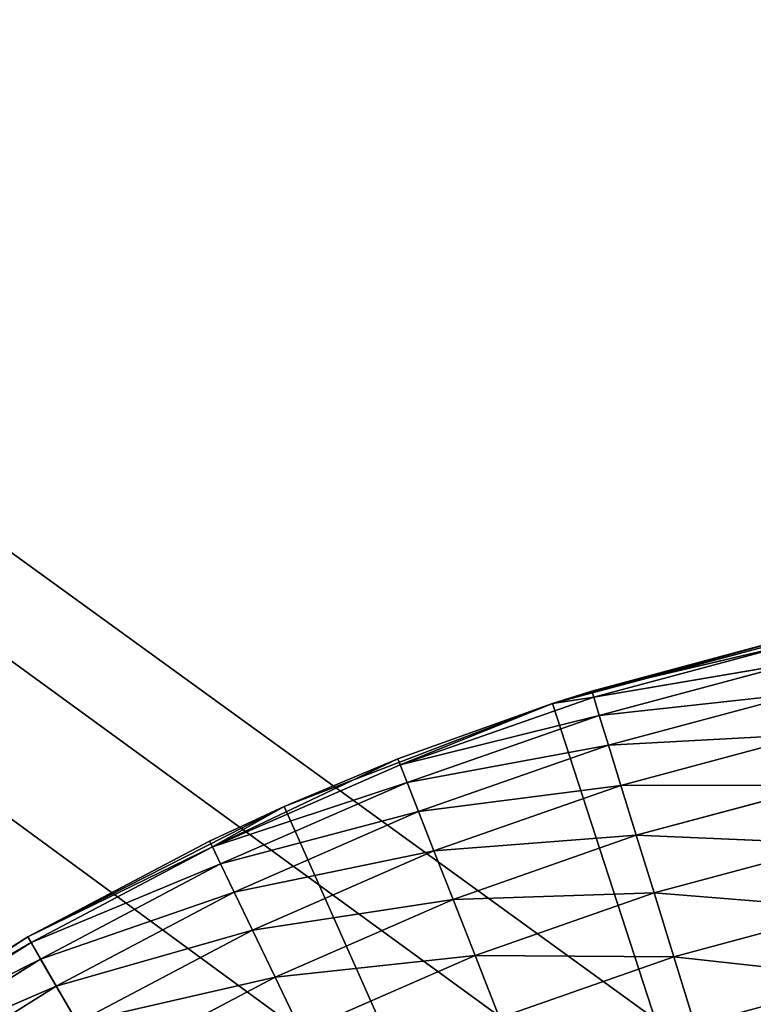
# Model space of a CAD drawing. Header units: centimetres. Extents: x 0.2 to 26.4, y 0 to 13.
# Tile 141 of 256: x 8.448 to 8.622, y 7.087 to 7.32. Entities that reach past the tile are written whole.
import ezdxf

# ---------------------------------------------------------------- set-up
doc = ezdxf.new("R2010")
doc.units = ezdxf.units.CM
doc.header["$LTSCALE"] = 2.54
doc.layers.get('0').update_dxf_attribs({"color": 13})

# ---------------------------------------------------------------- blocks, each defined once
blk = doc.blocks.new('Pojemnik na r_czniki papierowe CRESTO monta_ na_cienny.STL')
at = {"color": 0}
for p, q in [((0.37505, 13.04032, 17.45), (8.77505, 6.89032, 17.45)), ((8.89475, 6.86921, 17.45), (0.37505, 13.04032, 17.45)), ((8.89475, 6.86921, 17.45), (0.37505, 13.04032, 17.45)), ((8.83582, 6.885, 17.45), (0.37505, 13.04032, 17.45)), ((8.83582, 6.885, 17.45), (0.37505, 13.04032, 17.45)), ((0.37505, 13.04032, 17.45), (8.77505, 6.89032, 17.45)), ((8.6399, 7.17612, 17.55), (8.57418, 7.15851, 17.55)), ((8.6399, 7.17612, 17.55), (8.57418, 7.15851, 17.55)), ((8.57418, 7.15851, 17.55), (8.63041, 7.17402, 17.95)), ((8.57418, 7.15851, 17.55), (8.63041, 7.17402, 17.95)), ((8.58345, 7.16144, 17.95), (8.63041, 7.17402, 17.95)), ((8.58345, 7.16144, 17.95), (8.63041, 7.17402, 17.95)), ((8.63074, 7.17254, 17.96736), (8.58345, 7.16144, 17.95)), ((8.63074, 7.17254, 17.96736), (8.58345, 7.16144, 17.95)), ((8.63074, 7.17254, 17.96736), (8.5839, 7.15999, 17.96736)), ((8.63074, 7.17254, 17.96736), (8.5839, 7.15999, 17.96736)), ((8.63175, 7.16814, 17.9842), (8.5839, 7.15999, 17.96736)), ((8.63175, 7.16814, 17.9842), (8.5839, 7.15999, 17.96736)), ((8.63175, 7.16814, 17.9842), (8.58523, 7.15568, 17.9842)), ((8.63175, 7.16814, 17.9842), (8.58523, 7.15568, 17.9842)), ((8.57418, 7.15851, 17.55), (8.58345, 7.16144, 17.95)), ((8.57418, 7.15851, 17.95), (8.58345, 7.16144, 17.95)), ((8.57418, 7.15851, 17.55), (8.58345, 7.16144, 17.95)), ((8.57418, 7.15851, 17.95), (8.58345, 7.16144, 17.95)), ((8.5839, 7.15999, 17.96736), (8.58345, 7.16144, 17.95)), ((8.5839, 7.15999, 17.96736), (8.58345, 7.16144, 17.95)), ((8.63339, 7.16096, 18), (8.58523, 7.15568, 17.9842)), ((8.63339, 7.16096, 18), (8.58523, 7.15568, 17.9842)), ((8.63339, 7.16096, 18), (8.5874, 7.14864, 18)), ((8.63339, 7.16096, 18), (8.5874, 7.14864, 18)), ((8.57418, 7.15851, 17.55), (8.51067, 7.13412, 17.55)), ((8.57418, 7.15851, 17.55), (8.51067, 7.13412, 17.55)), ((8.53757, 7.14539, 17.95), (8.57418, 7.15851, 17.55)), ((8.53757, 7.14539, 17.95), (8.57418, 7.15851, 17.55)), ((8.53757, 7.14539, 17.95), (8.57418, 7.15851, 17.95)), ((8.53757, 7.14539, 17.95), (8.57418, 7.15851, 17.95)), ((8.53813, 7.14397, 17.96736), (8.5839, 7.15999, 17.96736)), ((8.53813, 7.14397, 17.96736), (8.5839, 7.15999, 17.96736)), ((8.53813, 7.14397, 17.96736), (8.57418, 7.15851, 17.95)), ((8.53813, 7.14397, 17.96736), (8.57418, 7.15851, 17.95)), ((8.57418, 7.15851, 17.95), (8.5839, 7.15999, 17.96736)), ((8.57418, 7.15851, 17.95), (8.5839, 7.15999, 17.96736)), ((8.57418, 7.15851, 17.95), (8.57418, 7.15851, 17.55)), ((8.57418, 7.15851, 17.95), (8.57418, 7.15851, 17.55)), ((8.57418, 7.15851, 17.55), (8.77505, 6.54032, 17.55)), ((8.57418, 7.15851, 17.55), (8.77505, 6.54032, 17.55)), ((8.58523, 7.15568, 17.9842), (8.5839, 7.15999, 17.96736)), ((8.58523, 7.15568, 17.9842), (8.5839, 7.15999, 17.96736)), ((8.53813, 7.14397, 17.96736), (8.58523, 7.15568, 17.9842)), ((8.53813, 7.14397, 17.96736), (8.58523, 7.15568, 17.9842)), ((8.53978, 7.13977, 17.9842), (8.58523, 7.15568, 17.9842)), ((8.53978, 7.13977, 17.9842), (8.58523, 7.15568, 17.9842)), ((8.5874, 7.14864, 18), (8.58523, 7.15568, 17.9842)), ((8.5874, 7.14864, 18), (8.58523, 7.15568, 17.9842)), ((8.63561, 7.15121, 18.01428), (8.5874, 7.14864, 18)), ((8.63561, 7.15121, 18.01428), (8.5874, 7.14864, 18)), ((8.63561, 7.15121, 18.01428), (8.59035, 7.13909, 18.01428)), ((8.63561, 7.15121, 18.01428), (8.59035, 7.13909, 18.01428)), ((8.53978, 7.13977, 17.9842), (8.5874, 7.14864, 18)), ((8.53978, 7.13977, 17.9842), (8.5874, 7.14864, 18)), ((8.54247, 7.13292, 18), (8.5874, 7.14864, 18)), ((8.54247, 7.13292, 18), (8.5874, 7.14864, 18)), ((8.59035, 7.13909, 18.01428), (8.5874, 7.14864, 18)), ((8.59035, 7.13909, 18.01428), (8.5874, 7.14864, 18)), ((8.53757, 7.14539, 17.95), (8.49368, 7.12458, 17.96736)), ((8.53757, 7.14539, 17.95), (8.49368, 7.12458, 17.96736)), ((8.51067, 7.13412, 17.55), (8.53757, 7.14539, 17.95)), ((8.51067, 7.13412, 17.95), (8.53757, 7.14539, 17.95)), ((8.51067, 7.13412, 17.55), (8.53757, 7.14539, 17.95)), ((8.51067, 7.13412, 17.95), (8.53757, 7.14539, 17.95)), ((8.53757, 7.14539, 17.95), (8.53813, 7.14397, 17.96736)), ((8.53757, 7.14539, 17.95), (8.53813, 7.14397, 17.96736)), ((8.53813, 7.14397, 17.96736), (8.49368, 7.12458, 17.96736)), ((8.53813, 7.14397, 17.96736), (8.49368, 7.12458, 17.96736)), ((8.53978, 7.13977, 17.9842), (8.53813, 7.14397, 17.96736)), ((8.53978, 7.13977, 17.9842), (8.53813, 7.14397, 17.96736)), ((8.53978, 7.13977, 17.9842), (8.49368, 7.12458, 17.96736)), ((8.53978, 7.13977, 17.9842), (8.49368, 7.12458, 17.96736)), ((8.53978, 7.13977, 17.9842), (8.49564, 7.12052, 17.9842)), ((8.53978, 7.13977, 17.9842), (8.49564, 7.12052, 17.9842)), ((8.54247, 7.13292, 18), (8.53978, 7.13977, 17.9842)), ((8.54247, 7.13292, 18), (8.53978, 7.13977, 17.9842)), ((8.54247, 7.13292, 18), (8.59035, 7.13909, 18.01428)), ((8.54247, 7.13292, 18), (8.59035, 7.13909, 18.01428)), ((8.54612, 7.12361, 18.01428), (8.59035, 7.13909, 18.01428)), ((8.54612, 7.12361, 18.01428), (8.59035, 7.13909, 18.01428)), ((8.63836, 7.1392, 18.02661), (8.59035, 7.13909, 18.01428)), ((8.63836, 7.1392, 18.02661), (8.59035, 7.13909, 18.01428)), ((8.59398, 7.12731, 18.02661), (8.59035, 7.13909, 18.01428)), ((8.59398, 7.12731, 18.02661), (8.59035, 7.13909, 18.01428)), ((8.63836, 7.1392, 18.02661), (8.59398, 7.12731, 18.02661)), ((8.63836, 7.1392, 18.02661), (8.59398, 7.12731, 18.02661)), ((8.51067, 7.13412, 17.55), (8.45005, 7.10324, 17.55)), ((8.51067, 7.13412, 17.55), (8.45005, 7.10324, 17.55)), ((8.49302, 7.12595, 17.95), (8.51067, 7.13412, 17.55)), ((8.49302, 7.12595, 17.95), (8.51067, 7.13412, 17.55)), ((8.49302, 7.12595, 17.95), (8.51067, 7.13412, 17.95)), ((8.49302, 7.12595, 17.95), (8.51067, 7.13412, 17.95)), ((8.51067, 7.13412, 17.95), (8.49368, 7.12458, 17.96736)), ((8.51067, 7.13412, 17.95), (8.49368, 7.12458, 17.96736)), ((8.54247, 7.13292, 18), (8.49564, 7.12052, 17.9842)), ((8.54247, 7.13292, 18), (8.49564, 7.12052, 17.9842)), ((8.54247, 7.13292, 18), (8.49883, 7.11388, 18)), ((8.54247, 7.13292, 18), (8.49883, 7.11388, 18)), ((8.51067, 7.13412, 17.95), (8.51067, 7.13412, 17.55)), ((8.51067, 7.13412, 17.95), (8.51067, 7.13412, 17.55)), ((8.51067, 7.13412, 17.55), (8.77505, 6.54032, 17.55)), ((8.51067, 7.13412, 17.55), (8.77505, 6.54032, 17.55)), ((8.54612, 7.12361, 18.01428), (8.54247, 7.13292, 18)), ((8.54612, 7.12361, 18.01428), (8.54247, 7.13292, 18)), ((8.45005, 7.10324, 17.55), (8.49302, 7.12595, 17.95)), ((8.45005, 7.10324, 17.95), (8.49302, 7.12595, 17.95)), ((8.45005, 7.10324, 17.55), (8.49302, 7.12595, 17.95)), ((8.45005, 7.10324, 17.95), (8.49302, 7.12595, 17.95)), ((8.49368, 7.12458, 17.96736), (8.49302, 7.12595, 17.95)), ((8.49368, 7.12458, 17.96736), (8.49302, 7.12595, 17.95)), ((8.54612, 7.12361, 18.01428), (8.59398, 7.12731, 18.02661)), ((8.54612, 7.12361, 18.01428), (8.59398, 7.12731, 18.02661)), ((8.55062, 7.11214, 18.02661), (8.59398, 7.12731, 18.02661)), ((8.55062, 7.11214, 18.02661), (8.59398, 7.12731, 18.02661)), ((8.59819, 7.11366, 18.0366), (8.59398, 7.12731, 18.02661)), ((8.64153, 7.12528, 18.0366), (8.59398, 7.12731, 18.02661)), ((8.59819, 7.11366, 18.0366), (8.59398, 7.12731, 18.02661)), ((8.64153, 7.12528, 18.0366), (8.59398, 7.12731, 18.02661)), ((8.49368, 7.12458, 17.96736), (8.45005, 7.10324, 17.95)), ((8.49368, 7.12458, 17.96736), (8.45005, 7.10324, 17.95)), ((8.49368, 7.12458, 17.96736), (8.4508, 7.10192, 17.96736)), ((8.49368, 7.12458, 17.96736), (8.4508, 7.10192, 17.96736)), ((8.49368, 7.12458, 17.96736), (8.49564, 7.12052, 17.9842)), ((8.49368, 7.12458, 17.96736), (8.49564, 7.12052, 17.9842)), ((8.54612, 7.12361, 18.01428), (8.49883, 7.11388, 18)), ((8.54612, 7.12361, 18.01428), (8.49883, 7.11388, 18)), ((8.54612, 7.12361, 18.01428), (8.50317, 7.10487, 18.01428)), ((8.54612, 7.12361, 18.01428), (8.50317, 7.10487, 18.01428)), ((8.55062, 7.11214, 18.02661), (8.54612, 7.12361, 18.01428)), ((8.55062, 7.11214, 18.02661), (8.54612, 7.12361, 18.01428)), ((8.64153, 7.12528, 18.0366), (8.59819, 7.11366, 18.0366)), ((8.64153, 7.12528, 18.0366), (8.59819, 7.11366, 18.0366)), ((8.49564, 7.12052, 17.9842), (8.4508, 7.10192, 17.96736)), ((8.49564, 7.12052, 17.9842), (8.4508, 7.10192, 17.96736)), ((8.49564, 7.12052, 17.9842), (8.45306, 7.09801, 17.9842)), ((8.49564, 7.12052, 17.9842), (8.45306, 7.09801, 17.9842)), ((8.49564, 7.12052, 17.9842), (8.49883, 7.11388, 18)), ((8.49564, 7.12052, 17.9842), (8.49883, 7.11388, 18)), ((8.49883, 7.11388, 18), (8.45306, 7.09801, 17.9842)), ((8.49883, 7.11388, 18), (8.45306, 7.09801, 17.9842)), ((8.49883, 7.11388, 18), (8.45674, 7.09163, 18)), ((8.49883, 7.11388, 18), (8.45674, 7.09163, 18)), ((8.49883, 7.11388, 18), (8.50317, 7.10487, 18.01428)), ((8.49883, 7.11388, 18), (8.50317, 7.10487, 18.01428)), ((8.55062, 7.11214, 18.02661), (8.50317, 7.10487, 18.01428)), ((8.55062, 7.11214, 18.02661), (8.50317, 7.10487, 18.01428)), ((8.55062, 7.11214, 18.02661), (8.50852, 7.09377, 18.02661)), ((8.55062, 7.11214, 18.02661), (8.50852, 7.09377, 18.02661)), ((8.55062, 7.11214, 18.02661), (8.59819, 7.11366, 18.0366)), ((8.55062, 7.11214, 18.02661), (8.59819, 7.11366, 18.0366)), ((8.55584, 7.09884, 18.0366), (8.55062, 7.11214, 18.02661)), ((8.55584, 7.09884, 18.0366), (8.55062, 7.11214, 18.02661)), ((8.55584, 7.09884, 18.0366), (8.59819, 7.11366, 18.0366)), ((8.55584, 7.09884, 18.0366), (8.59819, 7.11366, 18.0366)), ((8.60285, 7.09857, 18.04397), (8.59819, 7.11366, 18.0366)), ((8.64505, 7.10987, 18.04397), (8.59819, 7.11366, 18.0366)), ((8.60285, 7.09857, 18.04397), (8.59819, 7.11366, 18.0366)), ((8.64505, 7.10987, 18.04397), (8.59819, 7.11366, 18.0366)), ((8.64505, 7.10987, 18.04397), (8.60285, 7.09857, 18.04397)), ((8.64505, 7.10987, 18.04397), (8.60285, 7.09857, 18.04397)), ((8.50317, 7.10487, 18.01428), (8.45674, 7.09163, 18)), ((8.50317, 7.10487, 18.01428), (8.45674, 7.09163, 18)), ((8.50317, 7.10487, 18.01428), (8.46174, 7.08298, 18.01428)), ((8.50317, 7.10487, 18.01428), (8.46174, 7.08298, 18.01428)), ((8.50317, 7.10487, 18.01428), (8.50852, 7.09377, 18.02661)), ((8.50317, 7.10487, 18.01428), (8.50852, 7.09377, 18.02661)), ((8.45005, 7.10324, 17.55), (8.39299, 7.06618, 17.55)), ((8.45005, 7.10324, 17.55), (8.39299, 7.06618, 17.55)), ((8.40889, 7.07738, 17.95), (8.45005, 7.10324, 17.55)), ((8.40889, 7.07738, 17.95), (8.45005, 7.10324, 17.55)), ((8.40889, 7.07738, 17.95), (8.45005, 7.10324, 17.95)), ((8.40889, 7.07738, 17.95), (8.45005, 7.10324, 17.95)), ((8.45005, 7.10324, 17.95), (8.45005, 7.10324, 17.55)), ((8.45005, 7.10324, 17.95), (8.45005, 7.10324, 17.55)), ((8.77505, 6.54032, 17.55), (8.45005, 7.10324, 17.55)), ((8.77505, 6.54032, 17.55), (8.45005, 7.10324, 17.55)), ((8.4508, 7.10192, 17.96736), (8.45005, 7.10324, 17.95)), ((8.4508, 7.10192, 17.96736), (8.45005, 7.10324, 17.95)), ((8.4508, 7.10192, 17.96736), (8.40889, 7.07738, 17.95)), ((8.4508, 7.10192, 17.96736), (8.40889, 7.07738, 17.95)), ((8.4508, 7.10192, 17.96736), (8.40974, 7.07612, 17.96736)), ((8.4508, 7.10192, 17.96736), (8.40974, 7.07612, 17.96736)), ((8.45306, 7.09801, 17.9842), (8.4508, 7.10192, 17.96736)), ((8.45306, 7.09801, 17.9842), (8.4508, 7.10192, 17.96736)), ((8.45306, 7.09801, 17.9842), (8.40974, 7.07612, 17.96736)), ((8.45306, 7.09801, 17.9842), (8.40974, 7.07612, 17.96736)), ((8.45306, 7.09801, 17.9842), (8.41228, 7.07239, 17.9842)), ((8.45306, 7.09801, 17.9842), (8.41228, 7.07239, 17.9842)), ((8.45674, 7.09163, 18), (8.45306, 7.09801, 17.9842)), ((8.45674, 7.09163, 18), (8.45306, 7.09801, 17.9842)), ((8.55584, 7.09884, 18.0366), (8.50852, 7.09377, 18.02661)), ((8.55584, 7.09884, 18.0366), (8.50852, 7.09377, 18.02661)), ((8.55584, 7.09884, 18.0366), (8.51472, 7.0809, 18.0366)), ((8.55584, 7.09884, 18.0366), (8.51472, 7.0809, 18.0366)), ((8.56161, 7.08414, 18.04397), (8.55584, 7.09884, 18.0366)), ((8.55584, 7.09884, 18.0366), (8.60285, 7.09857, 18.04397)), ((8.55584, 7.09884, 18.0366), (8.60285, 7.09857, 18.04397)), ((8.56161, 7.08414, 18.04397), (8.55584, 7.09884, 18.0366)), ((8.56161, 7.08414, 18.04397), (8.60285, 7.09857, 18.04397)), ((8.56161, 7.08414, 18.04397), (8.60285, 7.09857, 18.04397)), ((8.60781, 7.08248, 18.04848), (8.60285, 7.09857, 18.04397)), ((8.6488, 7.09346, 18.04848), (8.60285, 7.09857, 18.04397)), ((8.60781, 7.08248, 18.04848), (8.60285, 7.09857, 18.04397)), ((8.6488, 7.09346, 18.04848), (8.60285, 7.09857, 18.04397)), ((8.50852, 7.09377, 18.02661), (8.46174, 7.08298, 18.01428)), ((8.50852, 7.09377, 18.02661), (8.46174, 7.08298, 18.01428)), ((8.50852, 7.09377, 18.02661), (8.46791, 7.0723, 18.02661)), ((8.50852, 7.09377, 18.02661), (8.46791, 7.0723, 18.02661)), ((8.50852, 7.09377, 18.02661), (8.51472, 7.0809, 18.0366)), ((8.50852, 7.09377, 18.02661), (8.51472, 7.0809, 18.0366)), ((8.45674, 7.09163, 18), (8.41228, 7.07239, 17.9842)), ((8.45674, 7.09163, 18), (8.41228, 7.07239, 17.9842)), ((8.45674, 7.09163, 18), (8.41643, 7.06631, 18)), ((8.45674, 7.09163, 18), (8.41643, 7.06631, 18)), ((8.46174, 7.08298, 18.01428), (8.45674, 7.09163, 18)), ((8.46174, 7.08298, 18.01428), (8.45674, 7.09163, 18))]:
    blk.add_line(p, q, dxfattribs=at)
mesh = blk.add_polyface(dxfattribs=at)
corners = [(17.71427, 6.885, 17.45), (17.65534, 6.86921, 17.45), (0.37505, 13.04032, 17.45)]
mesh.append_faces([[corners[k] for k in face] for face in [(0, 1, 2)]], dxfattribs={"color": 0})
mesh = blk.add_polyface(dxfattribs=at)
corners = [(17.65534, 6.86921, 17.45), (17.60005, 6.84343, 17.45), (0.37505, 13.04032, 17.45)]
mesh.append_faces([[corners[k] for k in face] for face in [(0, 1, 2)]], dxfattribs={"color": 0})
mesh = blk.add_polyface(dxfattribs=at)
corners = [(17.60005, 6.84343, 17.45), (17.55007, 6.80844, 17.45), (0.37505, 13.04032, 17.45)]
mesh.append_faces([[corners[k] for k in face] for face in [(0, 1, 2)]], dxfattribs={"color": 0})
mesh = blk.add_polyface(dxfattribs=at)
corners = [(8.60005, 6.84343, 17.45), (8.55007, 6.80844, 17.45), (0.37505, 13.04032, 17.45)]
mesh.append_faces([[corners[k] for k in face] for face in [(0, 1, 2)]], dxfattribs={"color": 0})
mesh = blk.add_polyface(dxfattribs=at)
corners = [(17.55007, 6.80844, 17.45), (17.50693, 6.7653, 17.45), (0.37505, 13.04032, 17.45)]
mesh.append_faces([[corners[k] for k in face] for face in [(0, 1, 2)]], dxfattribs={"color": 0})
mesh = blk.add_polyface(dxfattribs=at)
corners = [(17.50693, 6.7653, 17.45), (17.47194, 6.71532, 17.45), (0.37505, 13.04032, 17.45)]
mesh.append_faces([[corners[k] for k in face] for face in [(0, 1, 2)]], dxfattribs={"color": 0})
mesh = blk.add_polyface(dxfattribs=at)
corners = [(17.47194, 6.71532, 17.45), (17.44615, 6.66003, 17.45), (0.37505, 13.04032, 17.45)]
mesh.append_faces([[corners[k] for k in face] for face in [(0, 1, 2)]], dxfattribs={"color": 0})
mesh = blk.add_polyface(dxfattribs=at)
corners = [(17.83582, 6.885, 17.45), (0.37505, 13.04032, 17.45), (1.57505, 12.84032, 17.45)]
mesh.append_faces([[corners[k] for k in face] for face in [(0, 1, 2)]], dxfattribs={"color": 0})
mesh = blk.add_polyface(dxfattribs=at)
corners = [(17.83582, 6.885, 17.45), (17.77505, 6.89032, 17.45), (0.37505, 13.04032, 17.45)]
mesh.append_faces([[corners[k] for k in face] for face in [(0, 1, 2)]], dxfattribs={"color": 0})
mesh = blk.add_polyface(dxfattribs=at)
corners = [(17.77505, 6.89032, 17.45), (17.71427, 6.885, 17.45), (0.37505, 13.04032, 17.45)]
mesh.append_faces([[corners[k] for k in face] for face in [(0, 1, 2)]], dxfattribs={"color": 0})
mesh = blk.add_polyface(dxfattribs=at)
corners = [(8.77505, 6.89032, 17.45), (8.71427, 6.885, 17.45), (0.37505, 13.04032, 17.45)]
mesh.append_faces([[corners[k] for k in face] for face in [(0, 1, 2)]], dxfattribs={"color": 0})
mesh = blk.add_polyface(dxfattribs=at)
corners = [(8.71427, 6.885, 17.45), (8.65534, 6.86921, 17.45), (0.37505, 13.04032, 17.45)]
mesh.append_faces([[corners[k] for k in face] for face in [(0, 1, 2)]], dxfattribs={"color": 0})
mesh = blk.add_polyface(dxfattribs=at)
corners = [(8.65534, 6.86921, 17.45), (8.60005, 6.84343, 17.45), (0.37505, 13.04032, 17.45)]
mesh.append_faces([[corners[k] for k in face] for face in [(0, 1, 2)]], dxfattribs={"color": 0})
mesh = blk.add_polyface(dxfattribs=at)
corners = [(8.55007, 6.80844, 17.45), (8.50693, 6.7653, 17.45), (0.37505, 13.04032, 17.45)]
mesh.append_faces([[corners[k] for k in face] for face in [(0, 1, 2)]], dxfattribs={"color": 0})
mesh = blk.add_polyface(dxfattribs=at)
corners = [(8.50693, 6.7653, 17.45), (8.47194, 6.71532, 17.45), (0.37505, 13.04032, 17.45)]
mesh.append_faces([[corners[k] for k in face] for face in [(0, 1, 2)]], dxfattribs={"color": 0})
mesh = blk.add_polyface(dxfattribs=at)
corners = [(8.47194, 6.71532, 17.45), (8.44615, 6.66003, 17.45), (0.37505, 13.04032, 17.45)]
mesh.append_faces([[corners[k] for k in face] for face in [(0, 1, 2)]], dxfattribs={"color": 0})
mesh = blk.add_polyface(dxfattribs=at)
corners = [(17.44615, 6.66003, 17.45), (8.89475, 6.86921, 17.45), (0.37505, 13.04032, 17.45)]
mesh.append_faces([[corners[k] for k in face] for face in [(0, 1, 2)]], dxfattribs={"color": 0})
mesh = blk.add_polyface(dxfattribs=at)
corners = [(8.89475, 6.86921, 17.45), (8.83582, 6.885, 17.45), (0.37505, 13.04032, 17.45)]
mesh.append_faces([[corners[k] for k in face] for face in [(0, 1, 2)]], dxfattribs={"color": 0})
mesh = blk.add_polyface(dxfattribs=at)
corners = [(8.83582, 6.885, 17.45), (8.77505, 6.89032, 17.45), (0.37505, 13.04032, 17.45)]
mesh.append_faces([[corners[k] for k in face] for face in [(0, 1, 2)]], dxfattribs={"color": 0})
mesh = blk.add_polyface(dxfattribs=at)
corners = [(24.97505, 12.84032, 17.45), (17.89475, 6.86921, 17.45), (1.57505, 12.84032, 17.45)]
mesh.append_faces([[corners[k] for k in face] for face in [(0, 1, 2)]], dxfattribs={"color": 0})
mesh = blk.add_polyface(dxfattribs=at)
corners = [(17.89475, 6.86921, 17.45), (17.83582, 6.885, 17.45), (1.57505, 12.84032, 17.45)]
mesh.append_faces([[corners[k] for k in face] for face in [(0, 1, 2)]], dxfattribs={"color": 0})
mesh = blk.add_polyface(dxfattribs=at)
corners = [(8.47194, 6.71532, 17.55), (1.57505, 12.84032, 17.55), (8.44615, 6.66003, 17.55)]
mesh.append_faces([[corners[k] for k in face] for face in [(0, 1, 2)]], dxfattribs={"color": 0})
mesh = blk.add_polyface(dxfattribs=at)
corners = [(8.50693, 6.7653, 17.55), (1.57505, 12.84032, 17.55), (8.47194, 6.71532, 17.55)]
mesh.append_faces([[corners[k] for k in face] for face in [(0, 1, 2)]], dxfattribs={"color": 0})
mesh = blk.add_polyface(dxfattribs=at)
corners = [(8.55007, 6.80844, 17.55), (1.57505, 12.84032, 17.55), (8.50693, 6.7653, 17.55)]
mesh.append_faces([[corners[k] for k in face] for face in [(0, 1, 2)]], dxfattribs={"color": 0})
mesh = blk.add_polyface(dxfattribs=at)
corners = [(8.60005, 6.84343, 17.55), (1.57505, 12.84032, 17.55), (8.55007, 6.80844, 17.55)]
mesh.append_faces([[corners[k] for k in face] for face in [(0, 1, 2)]], dxfattribs={"color": 0})
mesh = blk.add_polyface(dxfattribs=at)
corners = [(8.65534, 6.86921, 17.55), (1.57505, 12.84032, 17.55), (8.60005, 6.84343, 17.55)]
mesh.append_faces([[corners[k] for k in face] for face in [(0, 1, 2)]], dxfattribs={"color": 0})
mesh = blk.add_polyface(dxfattribs=at)
corners = [(24.97505, 12.84032, 17.55), (1.57505, 12.84032, 17.55), (8.65534, 6.86921, 17.55)]
mesh.append_faces([[corners[k] for k in face] for face in [(0, 1, 2)]], dxfattribs={"color": 0})
mesh = blk.add_polyface(dxfattribs=at)
corners = [(8.63041, 7.17402, 17.95), (8.6399, 7.17612, 17.55), (8.57418, 7.15851, 17.55)]
mesh.append_faces([[corners[k] for k in face] for face in [(0, 1, 2)]], dxfattribs={"color": 0})
mesh = blk.add_polyface(dxfattribs=at)
corners = [(8.77505, 6.54032, 17.55), (8.57418, 7.15851, 17.55), (8.6399, 7.17612, 17.55)]
mesh.append_faces([[corners[k] for k in face] for face in [(0, 1, 2)]], dxfattribs={"color": 0})
mesh = blk.add_polyface(dxfattribs=at)
corners = [(8.63041, 7.17402, 17.95), (8.57418, 7.15851, 17.55), (8.58345, 7.16144, 17.95)]
mesh.append_faces([[corners[k] for k in face] for face in [(0, 1, 2)]], dxfattribs={"color": 0})
mesh = blk.add_polyface(dxfattribs=at)
corners = [(8.63074, 7.17254, 17.96736), (8.63041, 7.17402, 17.95), (8.58345, 7.16144, 17.95)]
mesh.append_faces([[corners[k] for k in face] for face in [(0, 1, 2)]], dxfattribs={"color": 0})
mesh = blk.add_polyface(dxfattribs=at)
corners = [(8.63074, 7.17254, 17.96736), (8.58345, 7.16144, 17.95), (8.5839, 7.15999, 17.96736)]
mesh.append_faces([[corners[k] for k in face] for face in [(0, 1, 2)]], dxfattribs={"color": 0})
mesh = blk.add_polyface(dxfattribs=at)
corners = [(8.63175, 7.16814, 17.9842), (8.63074, 7.17254, 17.96736), (8.5839, 7.15999, 17.96736)]
mesh.append_faces([[corners[k] for k in face] for face in [(0, 1, 2)]], dxfattribs={"color": 0})
mesh = blk.add_polyface(dxfattribs=at)
corners = [(8.63175, 7.16814, 17.9842), (8.5839, 7.15999, 17.96736), (8.58523, 7.15568, 17.9842)]
mesh.append_faces([[corners[k] for k in face] for face in [(0, 1, 2)]], dxfattribs={"color": 0})
mesh = blk.add_polyface(dxfattribs=at)
corners = [(8.63339, 7.16096, 18), (8.63175, 7.16814, 17.9842), (8.58523, 7.15568, 17.9842)]
mesh.append_faces([[corners[k] for k in face] for face in [(0, 1, 2)]], dxfattribs={"color": 0})
mesh = blk.add_polyface(dxfattribs=at)
corners = [(8.58345, 7.16144, 17.95), (8.57418, 7.15851, 17.55), (8.57418, 7.15851, 17.95)]
mesh.append_faces([[corners[k] for k in face] for face in [(0, 1, 2)]], dxfattribs={"color": 0})
mesh = blk.add_polyface(dxfattribs=at)
corners = [(8.5839, 7.15999, 17.96736), (8.58345, 7.16144, 17.95), (8.57418, 7.15851, 17.95)]
mesh.append_faces([[corners[k] for k in face] for face in [(0, 1, 2)]], dxfattribs={"color": 0})
mesh = blk.add_polyface(dxfattribs=at)
corners = [(8.63339, 7.16096, 18), (8.58523, 7.15568, 17.9842), (8.5874, 7.14864, 18)]
mesh.append_faces([[corners[k] for k in face] for face in [(0, 1, 2)]], dxfattribs={"color": 0})
mesh = blk.add_polyface(dxfattribs=at)
corners = [(8.63561, 7.15121, 18.01428), (8.63339, 7.16096, 18), (8.5874, 7.14864, 18)]
mesh.append_faces([[corners[k] for k in face] for face in [(0, 1, 2)]], dxfattribs={"color": 0})
mesh = blk.add_polyface(dxfattribs=at)
corners = [(8.53757, 7.14539, 17.95), (8.57418, 7.15851, 17.55), (8.51067, 7.13412, 17.55)]
mesh.append_faces([[corners[k] for k in face] for face in [(0, 1, 2)]], dxfattribs={"color": 0})
mesh = blk.add_polyface(dxfattribs=at)
corners = [(8.77505, 6.54032, 17.55), (8.51067, 7.13412, 17.55), (8.57418, 7.15851, 17.55)]
mesh.append_faces([[corners[k] for k in face] for face in [(0, 1, 2)]], dxfattribs={"color": 0})
mesh = blk.add_polyface(dxfattribs=at)
corners = [(8.57418, 7.15851, 17.95), (8.57418, 7.15851, 17.55), (8.53757, 7.14539, 17.95)]
mesh.append_faces([[corners[k] for k in face] for face in [(0, 1, 2)]], dxfattribs={"color": 0})
mesh = blk.add_polyface(dxfattribs=at)
corners = [(8.53813, 7.14397, 17.96736), (8.57418, 7.15851, 17.95), (8.53757, 7.14539, 17.95)]
mesh.append_faces([[corners[k] for k in face] for face in [(0, 1, 2)]], dxfattribs={"color": 0})
mesh = blk.add_polyface(dxfattribs=at)
corners = [(8.5839, 7.15999, 17.96736), (8.57418, 7.15851, 17.95), (8.53813, 7.14397, 17.96736)]
mesh.append_faces([[corners[k] for k in face] for face in [(0, 1, 2)]], dxfattribs={"color": 0})
mesh = blk.add_polyface(dxfattribs=at)
corners = [(8.58523, 7.15568, 17.9842), (8.5839, 7.15999, 17.96736), (8.53813, 7.14397, 17.96736)]
mesh.append_faces([[corners[k] for k in face] for face in [(0, 1, 2)]], dxfattribs={"color": 0})
mesh = blk.add_polyface(dxfattribs=at)
corners = [(8.58523, 7.15568, 17.9842), (8.53813, 7.14397, 17.96736), (8.53978, 7.13977, 17.9842)]
mesh.append_faces([[corners[k] for k in face] for face in [(0, 1, 2)]], dxfattribs={"color": 0})
mesh = blk.add_polyface(dxfattribs=at)
corners = [(8.5874, 7.14864, 18), (8.58523, 7.15568, 17.9842), (8.53978, 7.13977, 17.9842)]
mesh.append_faces([[corners[k] for k in face] for face in [(0, 1, 2)]], dxfattribs={"color": 0})
mesh = blk.add_polyface(dxfattribs=at)
corners = [(8.63561, 7.15121, 18.01428), (8.5874, 7.14864, 18), (8.59035, 7.13909, 18.01428)]
mesh.append_faces([[corners[k] for k in face] for face in [(0, 1, 2)]], dxfattribs={"color": 0})
mesh = blk.add_polyface(dxfattribs=at)
corners = [(8.63836, 7.1392, 18.02661), (8.63561, 7.15121, 18.01428), (8.59035, 7.13909, 18.01428)]
mesh.append_faces([[corners[k] for k in face] for face in [(0, 1, 2)]], dxfattribs={"color": 0})
mesh = blk.add_polyface(dxfattribs=at)
corners = [(8.5874, 7.14864, 18), (8.53978, 7.13977, 17.9842), (8.54247, 7.13292, 18)]
mesh.append_faces([[corners[k] for k in face] for face in [(0, 1, 2)]], dxfattribs={"color": 0})
mesh = blk.add_polyface(dxfattribs=at)
corners = [(8.59035, 7.13909, 18.01428), (8.5874, 7.14864, 18), (8.54247, 7.13292, 18)]
mesh.append_faces([[corners[k] for k in face] for face in [(0, 1, 2)]], dxfattribs={"color": 0})
mesh = blk.add_polyface(dxfattribs=at)
corners = [(8.53813, 7.14397, 17.96736), (8.53757, 7.14539, 17.95), (8.49368, 7.12458, 17.96736)]
mesh.append_faces([[corners[k] for k in face] for face in [(0, 1, 2)]], dxfattribs={"color": 0})
mesh = blk.add_polyface(dxfattribs=at)
corners = [(8.49368, 7.12458, 17.96736), (8.53757, 7.14539, 17.95), (8.51067, 7.13412, 17.95)]
mesh.append_faces([[corners[k] for k in face] for face in [(0, 1, 2)]], dxfattribs={"color": 0})
mesh = blk.add_polyface(dxfattribs=at)
corners = [(8.53757, 7.14539, 17.95), (8.51067, 7.13412, 17.55), (8.51067, 7.13412, 17.95)]
mesh.append_faces([[corners[k] for k in face] for face in [(0, 1, 2)]], dxfattribs={"color": 0})
mesh = blk.add_polyface(dxfattribs=at)
corners = [(8.53978, 7.13977, 17.9842), (8.53813, 7.14397, 17.96736), (8.49368, 7.12458, 17.96736)]
mesh.append_faces([[corners[k] for k in face] for face in [(0, 1, 2)]], dxfattribs={"color": 0})
mesh = blk.add_polyface(dxfattribs=at)
corners = [(8.53978, 7.13977, 17.9842), (8.49368, 7.12458, 17.96736), (8.49564, 7.12052, 17.9842)]
mesh.append_faces([[corners[k] for k in face] for face in [(0, 1, 2)]], dxfattribs={"color": 0})
mesh = blk.add_polyface(dxfattribs=at)
corners = [(8.54247, 7.13292, 18), (8.53978, 7.13977, 17.9842), (8.49564, 7.12052, 17.9842)]
mesh.append_faces([[corners[k] for k in face] for face in [(0, 1, 2)]], dxfattribs={"color": 0})
mesh = blk.add_polyface(dxfattribs=at)
corners = [(8.59035, 7.13909, 18.01428), (8.54247, 7.13292, 18), (8.54612, 7.12361, 18.01428)]
mesh.append_faces([[corners[k] for k in face] for face in [(0, 1, 2)]], dxfattribs={"color": 0})
mesh = blk.add_polyface(dxfattribs=at)
corners = [(8.59398, 7.12731, 18.02661), (8.59035, 7.13909, 18.01428), (8.54612, 7.12361, 18.01428)]
mesh.append_faces([[corners[k] for k in face] for face in [(0, 1, 2)]], dxfattribs={"color": 0})
mesh = blk.add_polyface(dxfattribs=at)
corners = [(8.63836, 7.1392, 18.02661), (8.59035, 7.13909, 18.01428), (8.59398, 7.12731, 18.02661)]
mesh.append_faces([[corners[k] for k in face] for face in [(0, 1, 2)]], dxfattribs={"color": 0})
mesh = blk.add_polyface(dxfattribs=at)
corners = [(8.64153, 7.12528, 18.0366), (8.63836, 7.1392, 18.02661), (8.59398, 7.12731, 18.02661)]
mesh.append_faces([[corners[k] for k in face] for face in [(0, 1, 2)]], dxfattribs={"color": 0})
mesh = blk.add_polyface(dxfattribs=at)
corners = [(8.49302, 7.12595, 17.95), (8.51067, 7.13412, 17.55), (8.45005, 7.10324, 17.55)]
mesh.append_faces([[corners[k] for k in face] for face in [(0, 1, 2)]], dxfattribs={"color": 0})
mesh = blk.add_polyface(dxfattribs=at)
corners = [(8.77505, 6.54032, 17.55), (8.45005, 7.10324, 17.55), (8.51067, 7.13412, 17.55)]
mesh.append_faces([[corners[k] for k in face] for face in [(0, 1, 2)]], dxfattribs={"color": 0})
mesh = blk.add_polyface(dxfattribs=at)
corners = [(8.51067, 7.13412, 17.95), (8.51067, 7.13412, 17.55), (8.49302, 7.12595, 17.95)]
mesh.append_faces([[corners[k] for k in face] for face in [(0, 1, 2)]], dxfattribs={"color": 0})
mesh = blk.add_polyface(dxfattribs=at)
corners = [(8.49368, 7.12458, 17.96736), (8.51067, 7.13412, 17.95), (8.49302, 7.12595, 17.95)]
mesh.append_faces([[corners[k] for k in face] for face in [(0, 1, 2)]], dxfattribs={"color": 0})
mesh = blk.add_polyface(dxfattribs=at)
corners = [(8.54247, 7.13292, 18), (8.49564, 7.12052, 17.9842), (8.49883, 7.11388, 18)]
mesh.append_faces([[corners[k] for k in face] for face in [(0, 1, 2)]], dxfattribs={"color": 0})
mesh = blk.add_polyface(dxfattribs=at)
corners = [(8.54612, 7.12361, 18.01428), (8.54247, 7.13292, 18), (8.49883, 7.11388, 18)]
mesh.append_faces([[corners[k] for k in face] for face in [(0, 1, 2)]], dxfattribs={"color": 0})
mesh = blk.add_polyface(dxfattribs=at)
corners = [(8.49302, 7.12595, 17.95), (8.45005, 7.10324, 17.55), (8.45005, 7.10324, 17.95)]
mesh.append_faces([[corners[k] for k in face] for face in [(0, 1, 2)]], dxfattribs={"color": 0})
mesh = blk.add_polyface(dxfattribs=at)
corners = [(8.49368, 7.12458, 17.96736), (8.49302, 7.12595, 17.95), (8.45005, 7.10324, 17.95)]
mesh.append_faces([[corners[k] for k in face] for face in [(0, 1, 2)]], dxfattribs={"color": 0})
mesh = blk.add_polyface(dxfattribs=at)
corners = [(8.59398, 7.12731, 18.02661), (8.54612, 7.12361, 18.01428), (8.55062, 7.11214, 18.02661)]
mesh.append_faces([[corners[k] for k in face] for face in [(0, 1, 2)]], dxfattribs={"color": 0})
mesh = blk.add_polyface(dxfattribs=at)
corners = [(8.59819, 7.11366, 18.0366), (8.59398, 7.12731, 18.02661), (8.55062, 7.11214, 18.02661)]
mesh.append_faces([[corners[k] for k in face] for face in [(0, 1, 2)]], dxfattribs={"color": 0})
mesh = blk.add_polyface(dxfattribs=at)
corners = [(8.64153, 7.12528, 18.0366), (8.59398, 7.12731, 18.02661), (8.59819, 7.11366, 18.0366)]
mesh.append_faces([[corners[k] for k in face] for face in [(0, 1, 2)]], dxfattribs={"color": 0})
mesh = blk.add_polyface(dxfattribs=at)
corners = [(8.49368, 7.12458, 17.96736), (8.45005, 7.10324, 17.95), (8.4508, 7.10192, 17.96736)]
mesh.append_faces([[corners[k] for k in face] for face in [(0, 1, 2)]], dxfattribs={"color": 0})
mesh = blk.add_polyface(dxfattribs=at)
corners = [(8.49564, 7.12052, 17.9842), (8.49368, 7.12458, 17.96736), (8.4508, 7.10192, 17.96736)]
mesh.append_faces([[corners[k] for k in face] for face in [(0, 1, 2)]], dxfattribs={"color": 0})
mesh = blk.add_polyface(dxfattribs=at)
corners = [(8.54612, 7.12361, 18.01428), (8.49883, 7.11388, 18), (8.50317, 7.10487, 18.01428)]
mesh.append_faces([[corners[k] for k in face] for face in [(0, 1, 2)]], dxfattribs={"color": 0})
mesh = blk.add_polyface(dxfattribs=at)
corners = [(8.55062, 7.11214, 18.02661), (8.54612, 7.12361, 18.01428), (8.50317, 7.10487, 18.01428)]
mesh.append_faces([[corners[k] for k in face] for face in [(0, 1, 2)]], dxfattribs={"color": 0})
mesh = blk.add_polyface(dxfattribs=at)
corners = [(8.64505, 7.10987, 18.04397), (8.64153, 7.12528, 18.0366), (8.59819, 7.11366, 18.0366)]
mesh.append_faces([[corners[k] for k in face] for face in [(0, 1, 2)]], dxfattribs={"color": 0})
mesh = blk.add_polyface(dxfattribs=at)
corners = [(8.49564, 7.12052, 17.9842), (8.4508, 7.10192, 17.96736), (8.45306, 7.09801, 17.9842)]
mesh.append_faces([[corners[k] for k in face] for face in [(0, 1, 2)]], dxfattribs={"color": 0})
mesh = blk.add_polyface(dxfattribs=at)
corners = [(8.49883, 7.11388, 18), (8.49564, 7.12052, 17.9842), (8.45306, 7.09801, 17.9842)]
mesh.append_faces([[corners[k] for k in face] for face in [(0, 1, 2)]], dxfattribs={"color": 0})
mesh = blk.add_polyface(dxfattribs=at)
corners = [(8.49883, 7.11388, 18), (8.45306, 7.09801, 17.9842), (8.45674, 7.09163, 18)]
mesh.append_faces([[corners[k] for k in face] for face in [(0, 1, 2)]], dxfattribs={"color": 0})
mesh = blk.add_polyface(dxfattribs=at)
corners = [(8.50317, 7.10487, 18.01428), (8.49883, 7.11388, 18), (8.45674, 7.09163, 18)]
mesh.append_faces([[corners[k] for k in face] for face in [(0, 1, 2)]], dxfattribs={"color": 0})
mesh = blk.add_polyface(dxfattribs=at)
corners = [(8.55062, 7.11214, 18.02661), (8.50317, 7.10487, 18.01428), (8.50852, 7.09377, 18.02661)]
mesh.append_faces([[corners[k] for k in face] for face in [(0, 1, 2)]], dxfattribs={"color": 0})
mesh = blk.add_polyface(dxfattribs=at)
corners = [(8.55584, 7.09884, 18.0366), (8.55062, 7.11214, 18.02661), (8.50852, 7.09377, 18.02661)]
mesh.append_faces([[corners[k] for k in face] for face in [(0, 1, 2)]], dxfattribs={"color": 0})
mesh = blk.add_polyface(dxfattribs=at)
corners = [(8.59819, 7.11366, 18.0366), (8.55062, 7.11214, 18.02661), (8.55584, 7.09884, 18.0366)]
mesh.append_faces([[corners[k] for k in face] for face in [(0, 1, 2)]], dxfattribs={"color": 0})
mesh = blk.add_polyface(dxfattribs=at)
corners = [(8.60285, 7.09857, 18.04397), (8.59819, 7.11366, 18.0366), (8.55584, 7.09884, 18.0366)]
mesh.append_faces([[corners[k] for k in face] for face in [(0, 1, 2)]], dxfattribs={"color": 0})
mesh = blk.add_polyface(dxfattribs=at)
corners = [(8.64505, 7.10987, 18.04397), (8.59819, 7.11366, 18.0366), (8.60285, 7.09857, 18.04397)]
mesh.append_faces([[corners[k] for k in face] for face in [(0, 1, 2)]], dxfattribs={"color": 0})
mesh = blk.add_polyface(dxfattribs=at)
corners = [(8.6488, 7.09346, 18.04848), (8.64505, 7.10987, 18.04397), (8.60285, 7.09857, 18.04397)]
mesh.append_faces([[corners[k] for k in face] for face in [(0, 1, 2)]], dxfattribs={"color": 0})
mesh = blk.add_polyface(dxfattribs=at)
corners = [(8.50317, 7.10487, 18.01428), (8.45674, 7.09163, 18), (8.46174, 7.08298, 18.01428)]
mesh.append_faces([[corners[k] for k in face] for face in [(0, 1, 2)]], dxfattribs={"color": 0})
mesh = blk.add_polyface(dxfattribs=at)
corners = [(8.50852, 7.09377, 18.02661), (8.50317, 7.10487, 18.01428), (8.46174, 7.08298, 18.01428)]
mesh.append_faces([[corners[k] for k in face] for face in [(0, 1, 2)]], dxfattribs={"color": 0})
mesh = blk.add_polyface(dxfattribs=at)
corners = [(8.40889, 7.07738, 17.95), (8.45005, 7.10324, 17.55), (8.39299, 7.06618, 17.55)]
mesh.append_faces([[corners[k] for k in face] for face in [(0, 1, 2)]], dxfattribs={"color": 0})
mesh = blk.add_polyface(dxfattribs=at)
corners = [(8.77505, 6.54032, 17.55), (8.39299, 7.06618, 17.55), (8.45005, 7.10324, 17.55)]
mesh.append_faces([[corners[k] for k in face] for face in [(0, 1, 2)]], dxfattribs={"color": 0})
mesh = blk.add_polyface(dxfattribs=at)
corners = [(8.45005, 7.10324, 17.95), (8.45005, 7.10324, 17.55), (8.40889, 7.07738, 17.95)]
mesh.append_faces([[corners[k] for k in face] for face in [(0, 1, 2)]], dxfattribs={"color": 0})
mesh = blk.add_polyface(dxfattribs=at)
corners = [(8.4508, 7.10192, 17.96736), (8.45005, 7.10324, 17.95), (8.40889, 7.07738, 17.95)]
mesh.append_faces([[corners[k] for k in face] for face in [(0, 1, 2)]], dxfattribs={"color": 0})
mesh = blk.add_polyface(dxfattribs=at)
corners = [(8.4508, 7.10192, 17.96736), (8.40889, 7.07738, 17.95), (8.40974, 7.07612, 17.96736)]
mesh.append_faces([[corners[k] for k in face] for face in [(0, 1, 2)]], dxfattribs={"color": 0})
mesh = blk.add_polyface(dxfattribs=at)
corners = [(8.45306, 7.09801, 17.9842), (8.4508, 7.10192, 17.96736), (8.40974, 7.07612, 17.96736)]
mesh.append_faces([[corners[k] for k in face] for face in [(0, 1, 2)]], dxfattribs={"color": 0})
mesh = blk.add_polyface(dxfattribs=at)
corners = [(8.45306, 7.09801, 17.9842), (8.40974, 7.07612, 17.96736), (8.41228, 7.07239, 17.9842)]
mesh.append_faces([[corners[k] for k in face] for face in [(0, 1, 2)]], dxfattribs={"color": 0})
mesh = blk.add_polyface(dxfattribs=at)
corners = [(8.45674, 7.09163, 18), (8.45306, 7.09801, 17.9842), (8.41228, 7.07239, 17.9842)]
mesh.append_faces([[corners[k] for k in face] for face in [(0, 1, 2)]], dxfattribs={"color": 0})
mesh = blk.add_polyface(dxfattribs=at)
corners = [(8.55584, 7.09884, 18.0366), (8.50852, 7.09377, 18.02661), (8.51472, 7.0809, 18.0366)]
mesh.append_faces([[corners[k] for k in face] for face in [(0, 1, 2)]], dxfattribs={"color": 0})
mesh = blk.add_polyface(dxfattribs=at)
corners = [(8.56161, 7.08414, 18.04397), (8.55584, 7.09884, 18.0366), (8.51472, 7.0809, 18.0366)]
mesh.append_faces([[corners[k] for k in face] for face in [(0, 1, 2)]], dxfattribs={"color": 0})
mesh = blk.add_polyface(dxfattribs=at)
corners = [(8.60285, 7.09857, 18.04397), (8.55584, 7.09884, 18.0366), (8.56161, 7.08414, 18.04397)]
mesh.append_faces([[corners[k] for k in face] for face in [(0, 1, 2)]], dxfattribs={"color": 0})
mesh = blk.add_polyface(dxfattribs=at)
corners = [(8.60781, 7.08248, 18.04848), (8.60285, 7.09857, 18.04397), (8.56161, 7.08414, 18.04397)]
mesh.append_faces([[corners[k] for k in face] for face in [(0, 1, 2)]], dxfattribs={"color": 0})
mesh = blk.add_polyface(dxfattribs=at)
corners = [(8.6488, 7.09346, 18.04848), (8.60285, 7.09857, 18.04397), (8.60781, 7.08248, 18.04848)]
mesh.append_faces([[corners[k] for k in face] for face in [(0, 1, 2)]], dxfattribs={"color": 0})
mesh = blk.add_polyface(dxfattribs=at)
corners = [(8.50852, 7.09377, 18.02661), (8.46174, 7.08298, 18.01428), (8.46791, 7.0723, 18.02661)]
mesh.append_faces([[corners[k] for k in face] for face in [(0, 1, 2)]], dxfattribs={"color": 0})
mesh = blk.add_polyface(dxfattribs=at)
corners = [(8.51472, 7.0809, 18.0366), (8.50852, 7.09377, 18.02661), (8.46791, 7.0723, 18.02661)]
mesh.append_faces([[corners[k] for k in face] for face in [(0, 1, 2)]], dxfattribs={"color": 0})
mesh = blk.add_polyface(dxfattribs=at)
corners = [(8.65266, 7.07653, 18.05), (8.6488, 7.09346, 18.04848), (8.60781, 7.08248, 18.04848)]
mesh.append_faces([[corners[k] for k in face] for face in [(0, 1, 2)]], dxfattribs={"color": 0})
mesh = blk.add_polyface(dxfattribs=at)
corners = [(8.45674, 7.09163, 18), (8.41228, 7.07239, 17.9842), (8.41643, 7.06631, 18)]
mesh.append_faces([[corners[k] for k in face] for face in [(0, 1, 2)]], dxfattribs={"color": 0})
mesh = blk.add_polyface(dxfattribs=at)
corners = [(8.46174, 7.08298, 18.01428), (8.45674, 7.09163, 18), (8.41643, 7.06631, 18)]
mesh.append_faces([[corners[k] for k in face] for face in [(0, 1, 2)]], dxfattribs={"color": 0})

msp = doc.modelspace()

# ---------------------------------------------------------------- block references
at = {"color": 0}
msp.add_blockref('Pojemnik na r_czniki papierowe CRESTO monta_ na_cienny.STL', (0, 0), dxfattribs=at)

doc.saveas('drawing.dxf')
